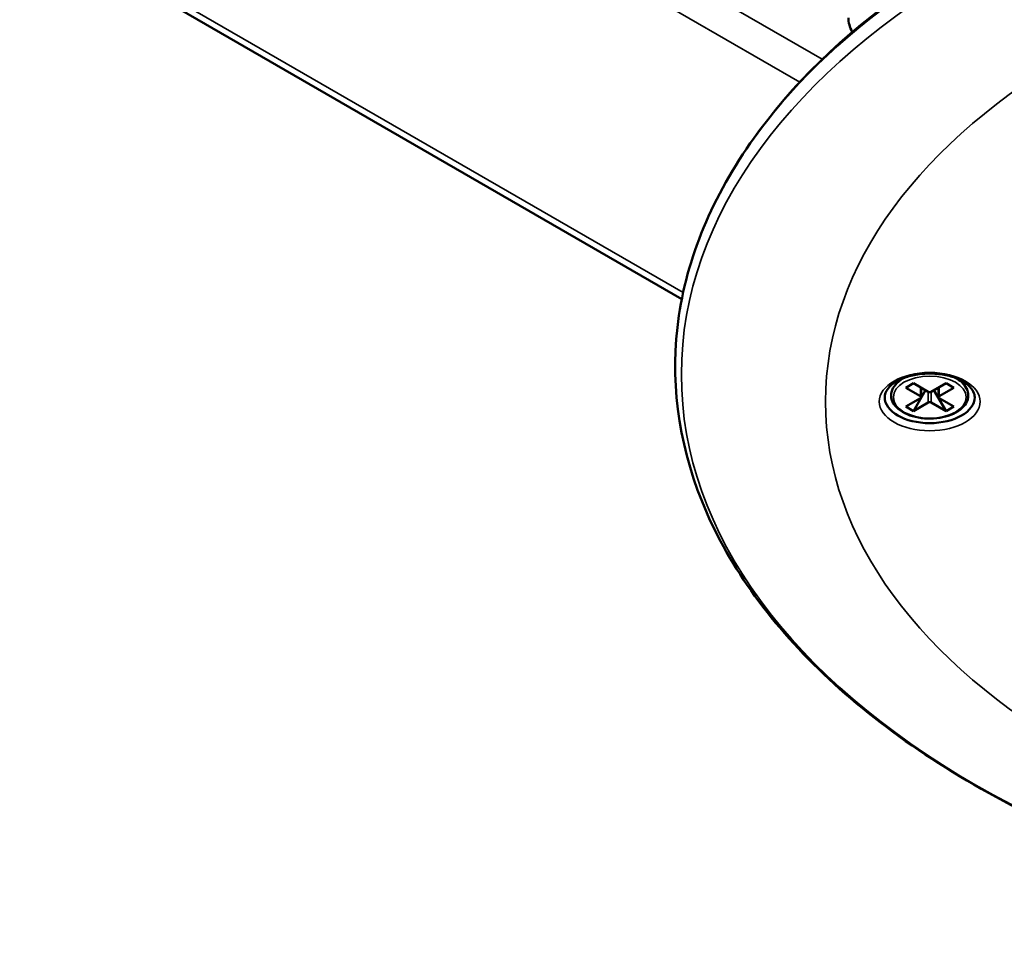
# Model space of a CAD drawing. Header units: millimetres. Extents: x 38 to 2514, y 38 to 1622.
# Tile 2 of 244: x 248 to 338, y 157 to 242. Entities that reach past the tile are written whole.
import ezdxf

# ---------------------------------------------------------------- set-up
doc = ezdxf.new("R2010")
doc.units = ezdxf.units.MM
doc.header["$LTSCALE"] = 7.692308
doc.layers.add('Visible (ISO)', color=7, linetype='Continuous', lineweight=50)
doc.layers.add('Visible Narrow (ISO)', color=7, linetype='Continuous', lineweight=35)

msp = doc.modelspace()

# ---------------------------------------------------------------- linework, layer by layer
at = {"layer": 'Visible (ISO)'}
for p, q in [((308.207, 216.643), (154.149, 305.589)), ((314.66, 231.14), (314.451, 230.841)), ((328.486, 209.47), (328.362, 209.399)), ((333.13, 209.47), (333.253, 209.399)), ((328.616, 208.565), (329.323, 208.974)), ((329.959, 207.79), (328.616, 208.565)), ((330.666, 208.198), (329.323, 208.974)), ((330.419, 208.341), (329.323, 206.442)), ((330.018, 207.708), (330.018, 208.572)), ((332.293, 208.974), (330.949, 208.198)), ((332.293, 206.442), (331.197, 208.341)), ((331.598, 207.708), (331.598, 208.572)), ((333, 208.565), (331.656, 207.79)), ((333, 208.565), (332.293, 208.974)), ((329.959, 207.626), (328.616, 206.851)), ((333, 206.851), (331.656, 207.626)), ((329.323, 206.442), (328.616, 206.851)), ((330.666, 207.218), (329.323, 206.442)), ((332.293, 206.442), (330.949, 207.218)), ((332.293, 206.442), (333, 206.851))]:
    msp.add_line(p, q, dxfattribs=at)
for centre, major_axis, start_param, end_param in [((399.808, 211.239), (-91.859, 0), 3.526237, 5.898541), ((324.808, 241.458), (1, -1.732), 3.926991, 4.654889), ((330.808, 207.708), (4.1, 0), 3.141593, 6.283185), ((329.818, 207.708), (0.2, 0), 5.497787, 7.068583), ((330.808, 208.28), (0.2, 0), 3.926991, 5.497787), ((331.798, 207.708), (-0.2, 0), 5.497787, 7.068583), ((330.808, 207.136), (-0.2, 0), 3.926991, 5.497787)]:
    msp.add_ellipse(centre, major_axis=major_axis, ratio=0.57735, start_param=start_param, end_param=end_param, dxfattribs=at)
for points, knots in [([(314.451, 230.841), (310.727, 225.529), (308.462, 219.836), (307.164, 208.394), (308.077, 202.658), (312.912, 191.639), (316.856, 186.361), (327.406, 176.746), (334.051, 172.424), (349.345, 165.212), (357.995, 162.328), (376.41, 158.289), (386.171, 157.134), (405.822, 156.663), (415.708, 157.346), (434.618, 160.484), (443.638, 162.938), (459.909, 169.382), (467.155, 173.373), (479.128, 182.508), (483.855, 187.652), (490.241, 198.555), (491.927, 204.308), (492.085, 215.755), (490.606, 221.436), (486.927, 228.177), (486.09, 229.52), (485.165, 230.841)], [3.542346, 3.542346, 3.542346, 3.542346, 3.861563, 3.861563, 4.175104, 4.175104, 4.49173, 4.49173, 4.812938, 4.812938, 5.134761, 5.134761, 5.456278, 5.456278, 5.777627, 5.777627, 6.099076, 6.099076, 6.420832, 6.420832, 6.74244, 6.74244, 7.060632, 7.060632, 7.373879, 7.373879, 7.453228, 7.453228, 7.453228, 7.453228]), ([(326.708, 207.708), (326.708, 207.964), (326.8, 208.23), (327.176, 208.703), (327.402, 208.903), (327.96, 209.253), (328.286, 209.406), (329.017, 209.652), (329.423, 209.745), (330.271, 209.857), (330.714, 209.876), (331.59, 209.836), (332.022, 209.776), (332.826, 209.588), (333.197, 209.459), (333.84, 209.153), (334.112, 208.976), (334.537, 208.601), (334.689, 208.405), (334.869, 208.042), (334.908, 207.874), (334.908, 207.708)], [2.356194, 2.356194, 2.356194, 2.356194, 2.785668, 2.785668, 3.099641, 3.099641, 3.39906, 3.39906, 3.701433, 3.701433, 4.006886, 4.006886, 4.31298, 4.31298, 4.617052, 4.617052, 4.917376, 4.917376, 5.219486, 5.219486, 5.497787, 5.497787, 5.497787, 5.497787]), ([(328.362, 209.399), (328.088, 209.24), (327.855, 209.054), (327.504, 208.64), (327.383, 208.414), (327.275, 207.96), (327.279, 207.734), (327.398, 207.301), (327.512, 207.094), (327.842, 206.702), (328.065, 206.52), (328.599, 206.203), (328.911, 206.071), (329.588, 205.872), (329.953, 205.806), (330.697, 205.745), (331.076, 205.75), (331.813, 205.831), (332.171, 205.906), (332.832, 206.121), (333.134, 206.262), (333.652, 206.597), (333.868, 206.793), (334.178, 207.219), (334.278, 207.448), (334.343, 207.902), (334.318, 208.124), (334.163, 208.551), (334.03, 208.755), (333.688, 209.11), (333.486, 209.265), (333.253, 209.399)], [0, 0, 0, 0, 0.329597, 0.329597, 0.649587, 0.649587, 0.942668, 0.942668, 1.237272, 1.237272, 1.557005, 1.557005, 1.886537, 1.886537, 2.215263, 2.215263, 2.542701, 2.542701, 2.870242, 2.870242, 3.199201, 3.199201, 3.528408, 3.528408, 3.84428, 3.84428, 4.134387, 4.134387, 4.433087, 4.433087, 4.712389, 4.712389, 4.712389, 4.712389])]:
    msp.add_open_spline(points, degree=3, knots=knots, dxfattribs=at)
at = {"layer": 'Visible Narrow (ISO)'}
for p, q in [((178.483, 320.793), (321.015, 238.502)), ((177.069, 318.343), (318.963, 236.421)), ((308.332, 217.247), (155.149, 305.688)), ((329.959, 207.79), (329.959, 208.606)), ((331.656, 207.79), (331.656, 208.606)), ((330.666, 208.198), (330.666, 207.218)), ((330.949, 208.198), (330.949, 207.218))]:
    msp.add_line(p, q, dxfattribs=at)
for centre, major_axis, start_param, end_param in [((399.808, 210.891), (-92.086, 0), 3.526237, 5.898541), ((330.808, 207.987), (-3.459, 0), 5.439379, 5.497787), ((330.808, 207.987), (-3.459, 0), 3.926991, 3.985399)]:
    msp.add_ellipse(centre, major_axis=major_axis, ratio=0.57735, start_param=start_param, end_param=end_param, dxfattribs=at)
for centre, major_axis in [((399.808, 209.774), (-91.64, 0)), ((399.808, 207.3), (78.5, 0)), ((330.808, 207.3), (-4.6, 0)), ((330.808, 207.708), (-3.317, 0))]:
    msp.add_ellipse(centre, major_axis=major_axis, ratio=0.57735, dxfattribs=at)

doc.saveas('drawing.dxf')
